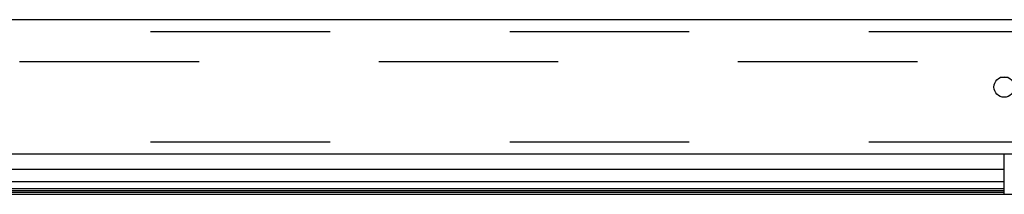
# Model space of a CAD drawing. Header units: inches. Extents: x 0 to 200, y 0 to 129.
# Tile 26 of 256: x 43.85 to 49.88, y 20.69 to 21.76. Entities that reach past the tile are written whole.
import ezdxf

# ---------------------------------------------------------------- set-up
doc = ezdxf.new("R2010")
doc.units = ezdxf.units.IN
doc.header["$LTSCALE"] = 11
doc.header["$MEASUREMENT"] = 0
doc.linetypes.add('HIDDEN', pattern=[0.2, 0.1, -0.1])
doc.layers.get('0').update_dxf_attribs({"linetype": 'CONTINUOUS'})
doc.layers.add('DEFAULT_2', color=8, linetype='HIDDEN')
doc.layers.add('LEFTHAND_DOOR_ASSEMBLY', color=7, linetype='CONTINUOUS')

msp = doc.modelspace()

# ---------------------------------------------------------------- linework, layer by layer
at = {"color": 7, "linetype": 'Continuous'}
msp.add_line((39.5678, 20.6941), (84.0678, 20.6941), dxfattribs=at)
at = {"layer": 'DEFAULT_2', "color": 8, "linetype": 'HIDDEN'}
msp.add_line((60.3488, 21.5066), (39.3854, 21.5066), dxfattribs=at)
at = {"layer": 'LEFTHAND_DOOR_ASSEMBLY', "color": 3, "linetype": 'Continuous'}
for p, q in [((61.1511, 21.7641), (38.6086, 21.7641)), ((61.1511, 20.9391), (38.6086, 20.9391))]:
    msp.add_line(p, q, dxfattribs=at)
at = {"layer": 'LEFTHAND_DOOR_ASSEMBLY', "color": 8, "linetype": 'HIDDEN'}
for p, q in [((61.1511, 21.6891), (38.6086, 21.6891)), ((61.1511, 21.0141), (38.6086, 21.0141))]:
    msp.add_line(p, q, dxfattribs=at)
at = {"layer": 'LEFTHAND_DOOR_ASSEMBLY', "color": 7, "linetype": 'Continuous'}
for p, q in [((49.9042, 21.4091), (49.8554, 21.4091)), ((49.8798, 20.6941), (49.8798, 20.9391)), ((49.8798, 20.847), (38.5866, 20.847)), ((38.5582, 20.7718), (49.8798, 20.7718)), ((49.8798, 20.7285), (38.5671, 20.7285)), ((49.8798, 20.7148), (38.5739, 20.7148)), ((49.8798, 20.706), (38.5763, 20.706))]:
    msp.add_line(p, q, dxfattribs=at)
at = {"layer": 'LEFTHAND_DOOR_ASSEMBLY', "color": 3, "linetype": 'Continuous'}
msp.add_circle((49.8798, 21.3516), 0.0625, dxfattribs=at)

doc.saveas('drawing.dxf')
